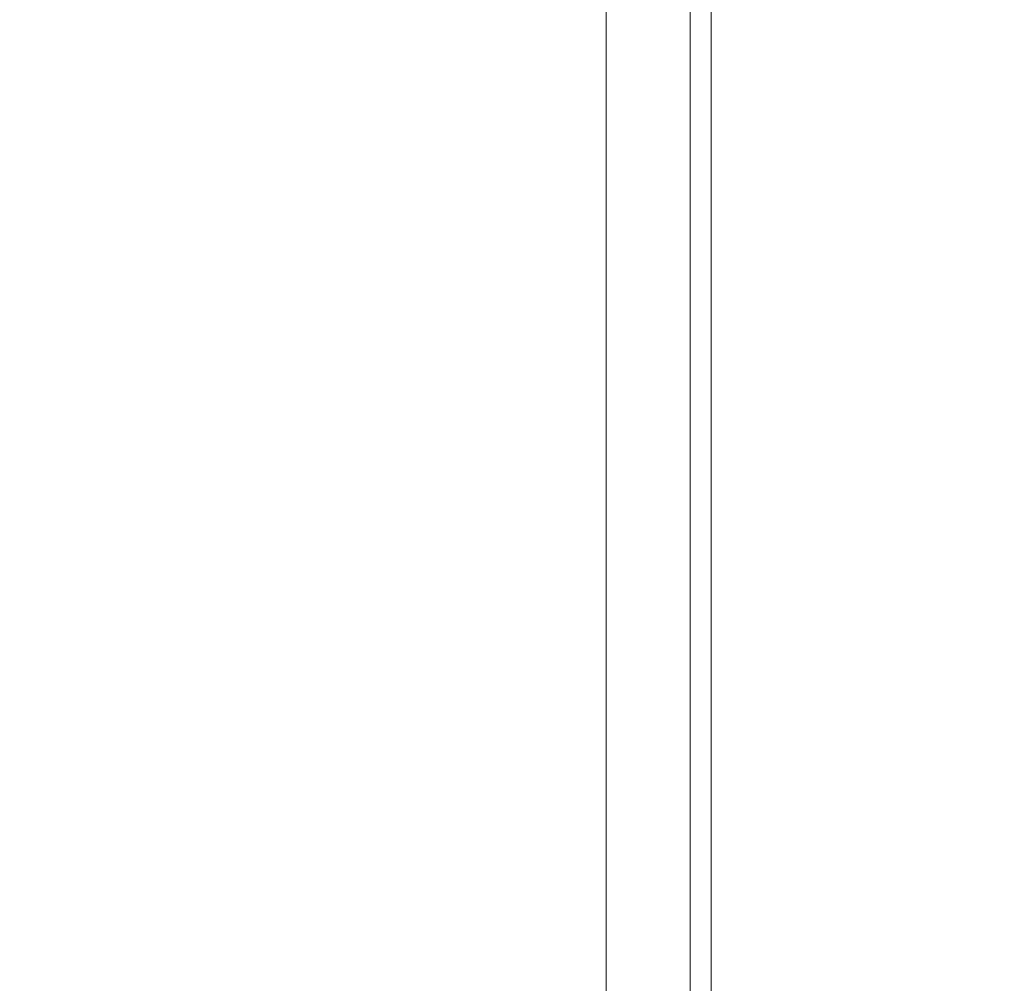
# Model space of a CAD drawing. Header units: inches. Extents: x 52 to 195, y 45 to 91.
# Tile 83 of 171: x 100 to 112, y 57 to 68. Entities that reach past the tile are written whole.
import ezdxf

# ---------------------------------------------------------------- set-up
doc = ezdxf.new("R2010")
doc.units = ezdxf.units.IN
doc.header["$MEASUREMENT"] = 0
doc.layers.add('A-FLOR-STRS', color=2, linetype='Continuous', lineweight=9)

# ---------------------------------------------------------------- blocks, each defined once
blk = doc.blocks.new('Stair - Stairs-303829-Preveiw')
at = {"layer": 'A-FLOR-STRS'}
mesh = blk.add_polyface(dxfattribs=at)
corners = [(108.032, 91.012, 26.087), (96.032, 91.012, 26.087), (96.032, 45.012, 26.087), (108.032, 45.012, 26.087)]
mesh.append_faces([[corners[k] for k in face] for face in [(2, 3, 0, 1)]])
mesh = blk.add_polyface(dxfattribs=at)
corners = [(108.032, 91.012, 24.087), (108.032, 45.012, 24.087), (96.032, 45.012, 24.087), (96.032, 91.012, 24.087)]
mesh.append_faces([[corners[k] for k in face] for face in [(2, 3, 0, 1)]])
mesh = blk.add_polyface(dxfattribs=at)
corners = [(119.032, 91.012, 31.304), (107.032, 91.012, 31.304), (107.032, 45.012, 31.304), (119.032, 45.012, 31.304)]
mesh.append_faces([[corners[k] for k in face] for face in [(2, 3, 0, 1)]])
mesh = blk.add_polyface(dxfattribs=at)
corners = [(119.032, 91.012, 29.304), (119.032, 45.012, 29.304), (107.032, 45.012, 29.304), (107.032, 91.012, 29.304)]
mesh.append_faces([[corners[k] for k in face] for face in [(2, 3, 0, 1)]])
mesh = blk.add_polyface(dxfattribs=at)
corners = [(107.032, 45.012, 31.304), (107.032, 91.012, 31.304), (107.032, 91.012, 29.304), (107.032, 45.012, 29.304)]
mesh.append_faces([[corners[k] for k in face] for face in [(0, 1, 2, 3)]])
mesh = blk.add_polyface(dxfattribs=at)
corners = [(108.032, 91.012, 26.087), (108.032, 45.012, 26.087), (108.032, 45.012, 24.087), (108.032, 91.012, 24.087)]
mesh.append_faces([[corners[k] for k in face] for face in [(0, 1, 2, 3)]])
mesh = blk.add_polyface(dxfattribs=at)
corners = [(108.032, 45.012, 24.087), (108.032, 45.012, 29.304), (108.032, 91.012, 29.304), (108.032, 91.012, 24.087)]
mesh.append_faces([[corners[k] for k in face] for face in [(0, 1, 2, 3)]])
mesh = blk.add_polyface(dxfattribs=at)
corners = [(108.282, 45.012, 24.087), (108.032, 45.012, 24.087), (108.032, 91.012, 24.087), (108.282, 91.012, 24.087)]
mesh.append_faces([[corners[k] for k in face] for face in [(0, 1, 2, 3)]])
mesh = blk.add_polyface(dxfattribs=at)
corners = [(108.032, 45.012, 29.304), (108.282, 45.012, 29.304), (108.282, 91.012, 29.304), (108.032, 91.012, 29.304)]
mesh.append_faces([[corners[k] for k in face] for face in [(0, 1, 2, 3)]])
mesh = blk.add_polyface(dxfattribs=at)
corners = [(108.282, 45.012, 29.304), (108.282, 45.012, 24.087), (108.282, 91.012, 24.087), (108.282, 91.012, 29.304)]
mesh.append_faces([[corners[k] for k in face] for face in [(0, 1, 2, 3)]])

msp = doc.modelspace()

# ---------------------------------------------------------------- block references
at = {"layer": 'A-FLOR-STRS'}
msp.add_blockref('Stair - Stairs-303829-Preveiw', (0, 0), dxfattribs=at)

doc.saveas('drawing.dxf')
